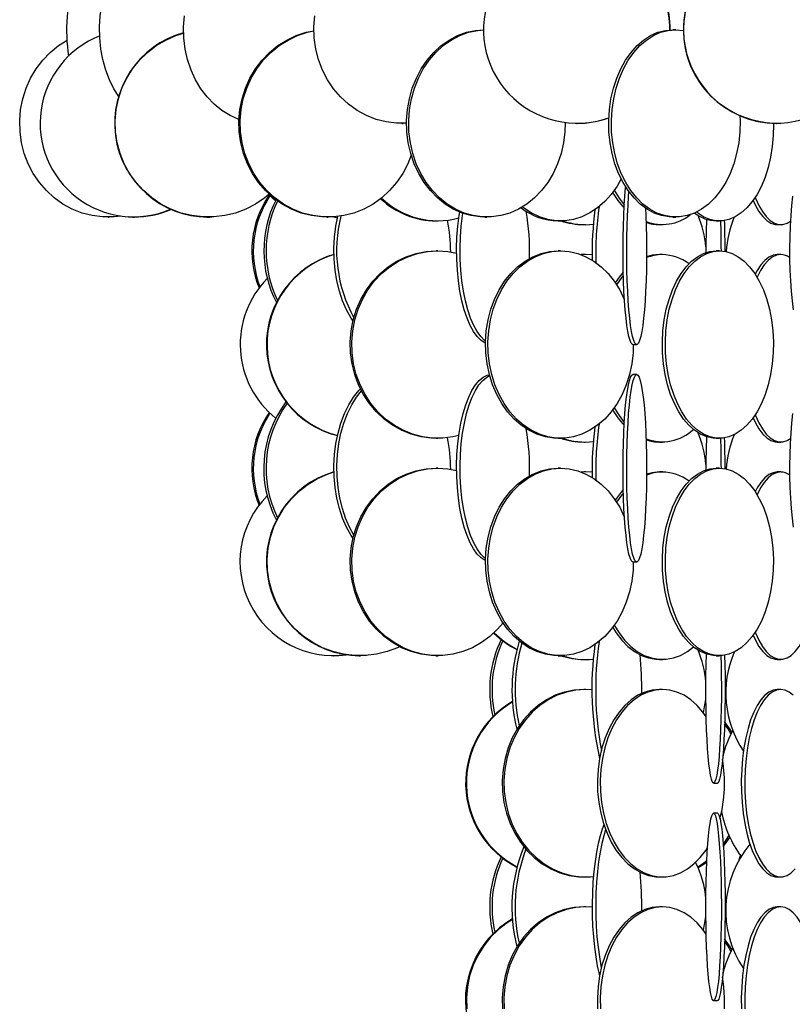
# Model space of a CAD drawing. Header units: millimetres. Extents: x 495 to 2657, y 518 to 2595.
# Tile 47 of 96: x 2270 to 2373, y 1641 to 1772. Entities that reach past the tile are written whole.
import ezdxf

# ---------------------------------------------------------------- set-up
doc = ezdxf.new("R2010")
doc.units = ezdxf.units.MM

msp = doc.modelspace()

# ---------------------------------------------------------------- linework, layer by layer
at = {"color": 7, "linetype": 'Continuous', "lineweight": 25}
for p, q in [((2357.48, 1770.55), (2357.11, 1770.55)), ((2320.94, 1758.05), (2321.11, 1758.05)), ((2321.58, 1758.06), (2321.11, 1758.05)), ((2344.27, 1758.05), (2344.33, 1758.05)), ((2370.93, 1758.05), (2370.98, 1758.05)), ((2304.1, 1747.74), (2303.24, 1748.49)), ((2281.72, 1745.55), (2281.89, 1745.55)), ((2285.04, 1745.55), (2284.46, 1745.57)), ((2285.04, 1745.55), (2285.14, 1745.55)), ((2285.14, 1745.55), (2285.2, 1745.55)), ((2285.2, 1745.55), (2285.31, 1745.55)), ((2285.88, 1745.57), (2285.31, 1745.55)), ((2294.98, 1745.55), (2294.58, 1745.56)), ((2294.92, 1745.55), (2295.07, 1745.55)), ((2295.07, 1745.55), (2295.13, 1745.55)), ((2295.13, 1745.55), (2295.28, 1745.55)), ((2295.62, 1745.56), (2295.28, 1745.55)), ((2310.96, 1745.55), (2311.13, 1745.55)), ((2312.35, 1745.41), (2311.76, 1745.57)), ((2312.36, 1745.42), (2311.82, 1745.57)), ((2332.02, 1745.55), (2332.3, 1745.55)), ((2357.11, 1745.55), (2357.48, 1745.55)), ((2325.53, 1745.05), (2325.73, 1745.05)), ((2341.8, 1745.05), (2342.12, 1745.05)), ((2345.2, 1744.55), (2345.45, 1744.55)), ((2355.32, 1744.55), (2355.7, 1744.55)), ((2362.89, 1745.05), (2363.3, 1745.05)), ((2371.02, 1744.55), (2371.48, 1744.55)), ((2325.73, 1741.05), (2325.53, 1741.05)), ((2342.12, 1741.05), (2341.8, 1741.05)), ((2345.2, 1740.55), (2344.85, 1740.54)), ((2345.45, 1740.55), (2344.88, 1740.53)), ((2345.45, 1740.55), (2345.2, 1740.55)), ((2346.33, 1740.51), (2345.45, 1740.55)), ((2355.7, 1740.55), (2355.32, 1740.55)), ((2363.3, 1741.05), (2362.89, 1741.05)), ((2371.48, 1740.55), (2371.02, 1740.55)), ((2351.77, 1728.55), (2352.27, 1728.55)), ((2352.27, 1724.55), (2351.77, 1724.55)), ((2325.53, 1716.05), (2325.73, 1716.05)), ((2341.8, 1716.05), (2342.12, 1716.05)), ((2345.2, 1715.55), (2345.45, 1715.55)), ((2355.32, 1715.55), (2355.7, 1715.55)), ((2362.89, 1716.05), (2363.3, 1716.05)), ((2371.02, 1715.55), (2371.48, 1715.55)), ((2325.73, 1712.05), (2325.53, 1712.05)), ((2342.12, 1712.05), (2341.8, 1712.05)), ((2345.2, 1711.55), (2344.85, 1711.54)), ((2345.45, 1711.55), (2344.88, 1711.53)), ((2345.45, 1711.55), (2345.2, 1711.55)), ((2346.33, 1711.51), (2345.45, 1711.55)), ((2355.7, 1711.55), (2355.32, 1711.55)), ((2363.3, 1712.05), (2362.89, 1712.05)), ((2371.48, 1711.55), (2371.02, 1711.55)), ((2351.77, 1699.55), (2352.27, 1699.55)), ((2311.77, 1687.05), (2311.84, 1687.05)), ((2315.23, 1687.05), (2315.29, 1687.05)), ((2315.29, 1687.05), (2315.36, 1687.05)), ((2315.36, 1687.05), (2315.43, 1687.05)), ((2325.48, 1687.05), (2325.16, 1687.06)), ((2325.48, 1687.05), (2325.53, 1687.05)), ((2325.53, 1687.05), (2325.73, 1687.05)), ((2325.73, 1687.05), (2325.79, 1687.05)), ((2326.11, 1687.06), (2325.79, 1687.05)), ((2341.8, 1687.05), (2342.12, 1687.05)), ((2345.2, 1686.55), (2345.45, 1686.55)), ((2355.32, 1686.55), (2355.7, 1686.55)), ((2362.89, 1687.05), (2363.3, 1687.05)), ((2371.02, 1686.55), (2371.48, 1686.55)), ((2345.45, 1682.55), (2345.2, 1682.55)), ((2355.7, 1682.55), (2355.32, 1682.55)), ((2371.48, 1682.55), (2371.02, 1682.55)), ((2361.51, 1680.48), (2361.39, 1680.57)), ((2361.51, 1680.65), (2361.41, 1680.71)), ((2362.53, 1670.05), (2363.03, 1670.05)), ((2363.03, 1666.05), (2362.53, 1666.05)), ((2345.2, 1657.55), (2345.45, 1657.55)), ((2355.32, 1657.55), (2355.7, 1657.55)), ((2371.02, 1657.55), (2371.48, 1657.55)), ((2345.45, 1653.55), (2345.2, 1653.55)), ((2355.7, 1653.55), (2355.32, 1653.55)), ((2371.48, 1653.55), (2371.02, 1653.55)), ((2361.51, 1651.48), (2361.39, 1651.57)), ((2361.51, 1651.65), (2361.41, 1651.71)), ((2362.53, 1641.05), (2363.03, 1641.05))]:
    msp.add_line(p, q, dxfattribs=at)
at = {"color": 7, "linetype": 'Continuous', "lineweight": 25, "flags": 128}
for points in [[(2283.18, 1761.64), (2282.54, 1762.67), (2281.95, 1763.88), (2281.46, 1765.17), (2281.08, 1766.55), (2280.82, 1767.97), (2280.67, 1769.44), (2280.64, 1770.92), (2280.73, 1772.39), (2280.94, 1773.84), (2281.26, 1775.25), (2281.69, 1776.58), (2282.23, 1777.84), (2282.87, 1778.99), (2283.59, 1780.02), (2284.3, 1780.82)], [(2299.23, 1758.58), (2299.19, 1758.59), (2298.04, 1759.11), (2296.94, 1759.79), (2295.92, 1760.61), (2294.98, 1761.58), (2294.15, 1762.67), (2293.43, 1763.88), (2292.84, 1765.17), (2292.37, 1766.55), (2292.05, 1767.97), (2291.87, 1769.44), (2291.83, 1770.92), (2291.94, 1772.39)], [(2321.58, 1758.07), (2320.24, 1758.07), (2318.86, 1758.25), (2317.51, 1758.59), (2316.21, 1759.11), (2314.98, 1759.79), (2313.82, 1760.61), (2312.77, 1761.58), (2311.83, 1762.67), (2311.03, 1763.88), (2310.35, 1765.17), (2309.83, 1766.55), (2309.47, 1767.97), (2309.26, 1769.44), (2309.22, 1770.92), (2309.34, 1772.39)], [(2310.96, 1745.55), (2310.27, 1745.57), (2308.88, 1745.75), (2307.53, 1746.09), (2306.23, 1746.61), (2304.99, 1747.29), (2303.83, 1748.11), (2302.78, 1749.08), (2301.84, 1750.17), (2301.03, 1751.38), (2300.36, 1752.67), (2299.83, 1754.05), (2299.47, 1755.47), (2299.26, 1756.94), (2299.22, 1758.42), (2299.34, 1759.89), (2299.63, 1761.34), (2300.08, 1762.75), (2300.68, 1764.08), (2301.42, 1765.34), (2302.3, 1766.49), (2303.29, 1767.52), (2304.4, 1768.42), (2305.6, 1769.17), (2306.87, 1769.77), (2308.2, 1770.2), (2309.22, 1770.41)], [(2322.19, 1753.83), (2321.74, 1752.67), (2321.07, 1751.38), (2320.25, 1750.17), (2319.32, 1749.08), (2318.26, 1748.11), (2317.11, 1747.29), (2315.87, 1746.61), (2314.56, 1746.09), (2313.21, 1745.75), (2311.83, 1745.57), (2310.44, 1745.57), (2309.06, 1745.75), (2307.7, 1746.09), (2306.4, 1746.61), (2305.16, 1747.29), (2304.01, 1748.11), (2302.95, 1749.08), (2302.01, 1750.17), (2301.2, 1751.38), (2300.53, 1752.67), (2300.01, 1754.05), (2299.64, 1755.47), (2299.43, 1756.94), (2299.39, 1758.42), (2299.52, 1759.89), (2299.8, 1761.34), (2300.25, 1762.75), (2300.85, 1764.08), (2301.59, 1765.34), (2302.47, 1766.49), (2303.47, 1767.52), (2304.57, 1768.42), (2305.77, 1769.17), (2307.04, 1769.77), (2308.37, 1770.2), (2309.22, 1770.38)], [(2332.02, 1745.55), (2331.4, 1745.57), (2330.17, 1745.75), (2328.97, 1746.09), (2327.81, 1746.61), (2326.71, 1747.29), (2325.68, 1748.11), (2324.75, 1749.08), (2323.91, 1750.17), (2323.19, 1751.38), (2322.59, 1752.67), (2322.13, 1754.05), (2321.8, 1755.47), (2321.62, 1756.94), (2321.58, 1758.42), (2321.69, 1759.89), (2321.95, 1761.34), (2322.34, 1762.75), (2322.88, 1764.08), (2323.54, 1765.34), (2324.32, 1766.49), (2325.2, 1767.52), (2326.19, 1768.42), (2327.25, 1769.17), (2328.38, 1769.77), (2329.57, 1770.2), (2330.79, 1770.46), (2331.87, 1770.55)], [(2342.74, 1758.14), (2342.7, 1756.94), (2342.52, 1755.47), (2342.19, 1754.05), (2341.72, 1752.67), (2341.13, 1751.38), (2340.41, 1750.17), (2339.57, 1749.08), (2338.63, 1748.11), (2337.61, 1747.29), (2336.51, 1746.61), (2335.35, 1746.09), (2334.14, 1745.75), (2332.91, 1745.57), (2331.68, 1745.57), (2330.45, 1745.75), (2329.25, 1746.09), (2328.09, 1746.61), (2326.98, 1747.29), (2325.96, 1748.11), (2325.02, 1749.08), (2324.19, 1750.17), (2323.46, 1751.38), (2322.87, 1752.67), (2322.4, 1754.05), (2322.08, 1755.47), (2321.89, 1756.94), (2321.86, 1758.42), (2321.97, 1759.89), (2322.22, 1761.34), (2322.62, 1762.75), (2323.15, 1764.08), (2323.81, 1765.34), (2324.59, 1766.49), (2325.48, 1767.52), (2326.46, 1768.42), (2327.53, 1769.17), (2328.66, 1769.77), (2329.84, 1770.2), (2331.06, 1770.46), (2331.87, 1770.54)], [(2357.11, 1745.55), (2356.6, 1745.57), (2355.59, 1745.75), (2354.61, 1746.09), (2353.65, 1746.61), (2352.75, 1747.29), (2351.91, 1748.11), (2351.14, 1749.08), (2350.45, 1750.17), (2349.86, 1751.38), (2349.37, 1752.67), (2348.99, 1754.05), (2348.72, 1755.47), (2348.57, 1756.94), (2348.54, 1758.42), (2348.63, 1759.89), (2348.84, 1761.34), (2349.16, 1762.75), (2349.6, 1764.08), (2350.14, 1765.34), (2350.78, 1766.49), (2351.51, 1767.52), (2352.32, 1768.42), (2353.19, 1769.17), (2354.12, 1769.77), (2355.1, 1770.2), (2356.1, 1770.46), (2357.11, 1770.55)], [(2366.02, 1759.06), (2366.05, 1758.42), (2366.02, 1756.94), (2365.87, 1755.47), (2365.6, 1754.05), (2365.22, 1752.67), (2364.73, 1751.38), (2364.14, 1750.17), (2363.45, 1749.08), (2362.68, 1748.11), (2361.84, 1747.29), (2360.93, 1746.61), (2359.98, 1746.09), (2358.99, 1745.75), (2357.98, 1745.57), (2356.97, 1745.57), (2355.96, 1745.75), (2354.97, 1746.09), (2354.02, 1746.61), (2353.11, 1747.29), (2352.27, 1748.11), (2351.5, 1749.08), (2350.81, 1750.17), (2350.22, 1751.38), (2349.73, 1752.67), (2349.35, 1754.05), (2349.08, 1755.47), (2348.93, 1756.94), (2348.9, 1758.42), (2348.99, 1759.89), (2349.2, 1761.34), (2349.53, 1762.75), (2349.96, 1764.08), (2350.51, 1765.34), (2351.15, 1766.49), (2351.88, 1767.52), (2352.68, 1768.42), (2353.56, 1769.17), (2354.49, 1769.77), (2355.46, 1770.2), (2356.46, 1770.46), (2357.48, 1770.55), (2357.48, 1770.55)], [(2357.48, 1770.55), (2358.49, 1770.46), (2358.5, 1770.46)], [(2283.38, 1745.67), (2282.41, 1745.57), (2281.02, 1745.57), (2279.64, 1745.75), (2278.29, 1746.09), (2276.98, 1746.61), (2275.74, 1747.29), (2274.59, 1748.11), (2273.54, 1749.08), (2272.6, 1750.17), (2271.79, 1751.38), (2271.11, 1752.67), (2270.59, 1754.05), (2270.22, 1755.47), (2270.02, 1756.94), (2269.98, 1758.42), (2270.1, 1759.89), (2270.39, 1761.34), (2270.83, 1762.75), (2271.43, 1764.08), (2272.17, 1765.34), (2273.05, 1766.49), (2274.05, 1767.52), (2275.16, 1768.42), (2276.29, 1769.13)], [(2303.26, 1748.61), (2302.66, 1748.11), (2301.44, 1747.29), (2300.13, 1746.61), (2298.75, 1746.09), (2297.32, 1745.75), (2295.86, 1745.57), (2294.39, 1745.57), (2292.93, 1745.75), (2291.5, 1746.09), (2290.12, 1746.61), (2288.81, 1747.29), (2287.59, 1748.11), (2286.48, 1749.08), (2285.49, 1750.17), (2284.63, 1751.38), (2283.92, 1752.67), (2283.37, 1754.05), (2282.98, 1755.47), (2282.76, 1756.94), (2282.72, 1758.42), (2282.85, 1759.89), (2283.15, 1761.34), (2283.62, 1762.75), (2284.26, 1764.08), (2285.04, 1765.34), (2285.97, 1766.49), (2287.02, 1767.52), (2288.19, 1768.42), (2289.46, 1769.17), (2290.81, 1769.77), (2291.83, 1770.1)], [(2370.5, 1758.06), (2370.51, 1757.92), (2370.48, 1756.44), (2370.36, 1754.97), (2370.13, 1753.55), (2369.81, 1752.17), (2369.4, 1750.88), (2368.9, 1749.67), (2368.32, 1748.58), (2367.68, 1747.61), (2366.97, 1746.79), (2366.21, 1746.11), (2365.41, 1745.59), (2364.58, 1745.25), (2363.73, 1745.07), (2362.87, 1745.07), (2362.03, 1745.25), (2361.2, 1745.59), (2360.4, 1746.11), (2360.25, 1746.22)], [(2350.2, 1750.64), (2349.65, 1749.67), (2348.87, 1748.58), (2348, 1747.61), (2347.05, 1746.79), (2346.03, 1746.11), (2344.95, 1745.59), (2343.83, 1745.25), (2342.69, 1745.07), (2341.54, 1745.07), (2340.4, 1745.25), (2339.29, 1745.59), (2338.21, 1746.11), (2337.19, 1746.79), (2337.03, 1746.91)], [(2351.77, 1728.55), (2351.69, 1728.57), (2351.54, 1728.75), (2351.38, 1729.09), (2351.24, 1729.61), (2351.1, 1730.29), (2350.97, 1731.11), (2350.85, 1732.08), (2350.74, 1733.17), (2350.65, 1734.38), (2350.57, 1735.67), (2350.51, 1737.05), (2350.47, 1738.47), (2350.45, 1739.94), (2350.45, 1741.42), (2350.46, 1742.89), (2350.49, 1744.34), (2350.54, 1745.75), (2350.61, 1747.08), (2350.69, 1748.34), (2350.79, 1749.49), (2350.8, 1749.58)], [(2349.28, 1749.12), (2349.92, 1748.08), (2350.61, 1747.17)], [(2353.45, 1746.75), (2353.5, 1745.75), (2353.55, 1744.34), (2353.58, 1742.89), (2353.59, 1741.42), (2353.59, 1739.94), (2353.56, 1738.47), (2353.52, 1737.05), (2353.46, 1735.67), (2353.39, 1734.38), (2353.3, 1733.17), (2353.19, 1732.08), (2353.07, 1731.11), (2352.94, 1730.29), (2352.8, 1729.61), (2352.65, 1729.09), (2352.5, 1728.75), (2352.35, 1728.57), (2352.19, 1728.57), (2352.03, 1728.75), (2351.88, 1729.09), (2351.73, 1729.61), (2351.59, 1730.29), (2351.46, 1731.11), (2351.34, 1732.08), (2351.24, 1733.17), (2351.15, 1734.38), (2351.07, 1735.67), (2351.01, 1737.05), (2350.97, 1738.47), (2350.95, 1739.94), (2350.94, 1741.42), (2350.96, 1742.89), (2350.99, 1744.34), (2351.04, 1745.75), (2351.11, 1747.08), (2351.19, 1748.34), (2351.24, 1748.94)], [(2368.09, 1748.2), (2368.13, 1748.08), (2368.57, 1747.11), (2369.04, 1746.29), (2369.54, 1745.61), (2370.08, 1745.09), (2370.63, 1744.75), (2371.2, 1744.57), (2371.77, 1744.57), (2372.33, 1744.75), (2372.77, 1745.01)], [(2373.06, 1748.34), (2372.92, 1747.08), (2372.82, 1745.75), (2372.74, 1744.34), (2372.69, 1742.89), (2372.67, 1741.42), (2372.67, 1739.94), (2372.71, 1738.47), (2372.78, 1737.05), (2372.87, 1735.67), (2372.99, 1734.38), (2373.13, 1733.17)], [(2367.8, 1747.78), (2368.1, 1747.11), (2368.58, 1746.29), (2369.08, 1745.61), (2369.62, 1745.09), (2370.17, 1744.75), (2370.74, 1744.57), (2371.02, 1744.55)], [(2283.47, 1745.66), (2282.58, 1745.57), (2281.89, 1745.55)], [(2314.44, 1731.69), (2314.18, 1732.08), (2313.58, 1733.17), (2313.05, 1734.38), (2312.62, 1735.67), (2312.28, 1737.05), (2312.04, 1738.47), (2311.91, 1739.94), (2311.88, 1741.42), (2311.96, 1742.89), (2312.15, 1744.34), (2312.41, 1745.62)], [(2332.11, 1728.72), (2332.06, 1728.75), (2331.53, 1729.09), (2331.01, 1729.61), (2330.52, 1730.29), (2330.07, 1731.11), (2329.65, 1732.08), (2329.28, 1733.17), (2328.96, 1734.38), (2328.7, 1735.67), (2328.49, 1737.05), (2328.35, 1738.47), (2328.27, 1739.94), (2328.25, 1741.42), (2328.3, 1742.89), (2328.41, 1744.34), (2328.59, 1745.75), (2328.66, 1746.21)], [(2332.11, 1729), (2331.99, 1729.09), (2331.48, 1729.61), (2330.99, 1730.29), (2330.53, 1731.11), (2330.12, 1732.08), (2329.75, 1733.17), (2329.43, 1734.38), (2329.16, 1735.67), (2328.96, 1737.05), (2328.81, 1738.47), (2328.73, 1739.94), (2328.72, 1741.42), (2328.76, 1742.89), (2328.88, 1744.34), (2329.05, 1745.75), (2329.1, 1746.05)], [(2325.53, 1716.05), (2324.85, 1716.07), (2323.51, 1716.25), (2322.19, 1716.59), (2320.91, 1717.11), (2319.7, 1717.79), (2318.58, 1718.61), (2317.55, 1719.58), (2316.63, 1720.67), (2315.84, 1721.88), (2315.18, 1723.17), (2314.67, 1724.55), (2314.31, 1725.97), (2314.11, 1727.44), (2314.07, 1728.92), (2314.19, 1730.39), (2314.47, 1731.84), (2314.91, 1733.25), (2315.49, 1734.58), (2316.22, 1735.84), (2317.07, 1736.99), (2318.05, 1738.02), (2319.13, 1738.92), (2320.3, 1739.67), (2321.54, 1740.27), (2322.84, 1740.7), (2324.18, 1740.96), (2325.53, 1741.05), (2325.53, 1741.05)], [(2328.54, 1716.43), (2327.76, 1716.25), (2326.41, 1716.07), (2325.05, 1716.07), (2323.7, 1716.25), (2322.38, 1716.59), (2321.11, 1717.11), (2319.9, 1717.79), (2318.78, 1718.61), (2317.75, 1719.58), (2316.83, 1720.67), (2316.04, 1721.88), (2315.38, 1723.17), (2314.87, 1724.55), (2314.51, 1725.97), (2314.31, 1727.44), (2314.27, 1728.92), (2314.39, 1730.39), (2314.67, 1731.84), (2315.11, 1733.25), (2315.69, 1734.58), (2316.42, 1735.84), (2317.27, 1736.99), (2318.25, 1738.02), (2319.33, 1738.92), (2320.5, 1739.67), (2321.74, 1740.27), (2323.04, 1740.7), (2324.38, 1740.96), (2325.73, 1741.05), (2325.73, 1741.05)], [(2325.73, 1741.05), (2327.09, 1740.96), (2328.25, 1740.74)], [(2341.8, 1716.05), (2341.23, 1716.07), (2340.09, 1716.25), (2338.97, 1716.59), (2337.89, 1717.11), (2336.87, 1717.79), (2335.92, 1718.61), (2335.05, 1719.58), (2334.27, 1720.67), (2333.6, 1721.88), (2333.05, 1723.17), (2332.62, 1724.55), (2332.31, 1725.97), (2332.14, 1727.44), (2332.11, 1728.92), (2332.21, 1730.39), (2332.45, 1731.84), (2332.82, 1733.25), (2333.31, 1734.58), (2333.92, 1735.84), (2334.65, 1736.99), (2335.47, 1738.02), (2336.39, 1738.92), (2337.38, 1739.67), (2338.43, 1740.27), (2339.53, 1740.7), (2340.66, 1740.96), (2341.8, 1741.05), (2341.8, 1741.05)], [(2351.81, 1728.55), (2351.78, 1727.44), (2351.61, 1725.97), (2351.3, 1724.55), (2350.87, 1723.17), (2350.32, 1721.88), (2349.65, 1720.67), (2348.87, 1719.58), (2348, 1718.61), (2347.05, 1717.79), (2346.03, 1717.11), (2344.95, 1716.59), (2343.83, 1716.25), (2342.69, 1716.07), (2341.54, 1716.07), (2340.4, 1716.25), (2339.29, 1716.59), (2338.21, 1717.11), (2337.19, 1717.79), (2336.23, 1718.61), (2335.36, 1719.58), (2334.59, 1720.67), (2333.92, 1721.88), (2333.36, 1723.17), (2332.93, 1724.55), (2332.63, 1725.97), (2332.46, 1727.44), (2332.43, 1728.92), (2332.53, 1730.39), (2332.77, 1731.84), (2333.13, 1733.25), (2333.63, 1734.58), (2334.24, 1735.84), (2334.96, 1736.99), (2335.79, 1738.02), (2336.7, 1738.92), (2337.69, 1739.67), (2338.74, 1740.27), (2339.84, 1740.7), (2340.97, 1740.96), (2342.12, 1741.05), (2342.12, 1741.05)], [(2342.12, 1741.05), (2343.27, 1740.96), (2344.4, 1740.7), (2345.49, 1740.27), (2346.55, 1739.67), (2347.54, 1738.92), (2348.45, 1738.02), (2349.27, 1736.99), (2350, 1735.84), (2350.61, 1734.58), (2350.64, 1734.51)], [(2355.32, 1740.55), (2354.34, 1740.46), (2353.59, 1740.27)], [(2362.89, 1716.05), (2362.47, 1716.07), (2361.62, 1716.25), (2360.79, 1716.59), (2359.99, 1717.11), (2359.23, 1717.79), (2358.52, 1718.61), (2357.87, 1719.58), (2357.3, 1720.67), (2356.8, 1721.88), (2356.39, 1723.17), (2356.06, 1724.55), (2355.84, 1725.97), (2355.71, 1727.44), (2355.69, 1728.92), (2355.76, 1730.39), (2355.94, 1731.84), (2356.21, 1733.25), (2356.58, 1734.58), (2357.04, 1735.84), (2357.57, 1736.99), (2358.19, 1738.02), (2358.87, 1738.92), (2359.6, 1739.67), (2360.38, 1740.27), (2361.2, 1740.7), (2362.04, 1740.96), (2362.89, 1741.05), (2362.89, 1741.05)], [(2363.3, 1741.05), (2364.15, 1740.96), (2364.99, 1740.7), (2365.81, 1740.27), (2366.59, 1739.67), (2367.33, 1738.92), (2368.01, 1738.02), (2368.62, 1736.99), (2369.16, 1735.84), (2369.61, 1734.58), (2369.98, 1733.25), (2370.25, 1731.84), (2370.43, 1730.39), (2370.51, 1728.92), (2370.48, 1727.44), (2370.36, 1725.97), (2370.13, 1724.55), (2369.81, 1723.17), (2369.4, 1721.88), (2368.9, 1720.67), (2368.32, 1719.58), (2367.68, 1718.61), (2366.97, 1717.79), (2366.21, 1717.11), (2365.41, 1716.59), (2364.58, 1716.25), (2363.73, 1716.07), (2362.87, 1716.07), (2362.03, 1716.25), (2361.2, 1716.59), (2360.4, 1717.11), (2359.64, 1717.79), (2358.93, 1718.61), (2358.28, 1719.58), (2357.7, 1720.67), (2357.21, 1721.88), (2356.79, 1723.17), (2356.47, 1724.55), (2356.25, 1725.97), (2356.12, 1727.44), (2356.1, 1728.92), (2356.17, 1730.39), (2356.35, 1731.84), (2356.62, 1733.25), (2356.99, 1734.58), (2357.44, 1735.84), (2357.98, 1736.99), (2358.6, 1738.02), (2359.27, 1738.92), (2360.01, 1739.67), (2360.79, 1740.27), (2361.61, 1740.7), (2362.45, 1740.96), (2363.3, 1741.05)], [(2371.02, 1740.55), (2370.45, 1740.46), (2369.89, 1740.2), (2369.35, 1739.77), (2368.83, 1739.17), (2368.34, 1738.42), (2368.07, 1737.92)], [(2371.48, 1740.55), (2370.91, 1740.46), (2370.35, 1740.2), (2369.81, 1739.77), (2369.29, 1739.17), (2368.8, 1738.42), (2368.34, 1737.52), (2368.33, 1737.5)], [(2350.48, 1738.2), (2349.91, 1737.52), (2349.4, 1736.8)], [(2350.49, 1737.78), (2350.28, 1737.52), (2349.59, 1736.51)], [(2332.11, 1699.72), (2332.06, 1699.75), (2331.53, 1700.09), (2331.01, 1700.61), (2330.52, 1701.29), (2330.07, 1702.11), (2329.65, 1703.08), (2329.28, 1704.17), (2328.96, 1705.38), (2328.7, 1706.67), (2328.49, 1708.05), (2328.35, 1709.47), (2328.27, 1710.94), (2328.25, 1712.42), (2328.3, 1713.89), (2328.41, 1715.34), (2328.59, 1716.75), (2328.82, 1718.08), (2329.12, 1719.34), (2329.46, 1720.49), (2329.86, 1721.52), (2330.29, 1722.42), (2330.76, 1723.17), (2331.27, 1723.77), (2331.79, 1724.2), (2332.33, 1724.46), (2332.62, 1724.53)], [(2332.11, 1700), (2331.99, 1700.09), (2331.48, 1700.61), (2330.99, 1701.29), (2330.53, 1702.11), (2330.12, 1703.08), (2329.75, 1704.17), (2329.43, 1705.38), (2329.16, 1706.67), (2328.96, 1708.05), (2328.81, 1709.47), (2328.73, 1710.94), (2328.72, 1712.42), (2328.76, 1713.89), (2328.88, 1715.34), (2329.05, 1716.75), (2329.29, 1718.08), (2329.58, 1719.34), (2329.93, 1720.49), (2330.32, 1721.52), (2330.76, 1722.42), (2331.23, 1723.17), (2331.73, 1723.77), (2332.26, 1724.2), (2332.65, 1724.41)], [(2351.77, 1699.55), (2351.69, 1699.57), (2351.54, 1699.75), (2351.38, 1700.09), (2351.24, 1700.61), (2351.1, 1701.29), (2350.97, 1702.11), (2350.85, 1703.08), (2350.74, 1704.17), (2350.65, 1705.38), (2350.57, 1706.67), (2350.51, 1708.05), (2350.47, 1709.47), (2350.45, 1710.94), (2350.45, 1712.42), (2350.46, 1713.89), (2350.49, 1715.34), (2350.54, 1716.75), (2350.61, 1718.08), (2350.69, 1719.34), (2350.79, 1720.49), (2350.9, 1721.52), (2351.03, 1722.42), (2351.16, 1723.17), (2351.31, 1723.77), (2351.46, 1724.2), (2351.61, 1724.46), (2351.77, 1724.55), (2351.77, 1724.55)], [(2352.27, 1724.55), (2352.42, 1724.46), (2352.58, 1724.2), (2352.73, 1723.77), (2352.87, 1723.17), (2353.01, 1722.42), (2353.13, 1721.52), (2353.25, 1720.49), (2353.34, 1719.34), (2353.43, 1718.08), (2353.5, 1716.75), (2353.55, 1715.34), (2353.58, 1713.89), (2353.59, 1712.42), (2353.59, 1710.94), (2353.56, 1709.47), (2353.52, 1708.05), (2353.46, 1706.67), (2353.39, 1705.38), (2353.3, 1704.17), (2353.19, 1703.08), (2353.07, 1702.11), (2352.94, 1701.29), (2352.8, 1700.61), (2352.65, 1700.09), (2352.5, 1699.75), (2352.35, 1699.57), (2352.19, 1699.57), (2352.03, 1699.75), (2351.88, 1700.09), (2351.73, 1700.61), (2351.59, 1701.29), (2351.46, 1702.11), (2351.34, 1703.08), (2351.24, 1704.17), (2351.15, 1705.38), (2351.07, 1706.67), (2351.01, 1708.05), (2350.97, 1709.47), (2350.95, 1710.94), (2350.94, 1712.42), (2350.96, 1713.89), (2350.99, 1715.34), (2351.04, 1716.75), (2351.11, 1718.08), (2351.19, 1719.34), (2351.29, 1720.49), (2351.4, 1721.52), (2351.53, 1722.42), (2351.66, 1723.17), (2351.81, 1723.77), (2351.96, 1724.2), (2352.11, 1724.46), (2352.27, 1724.55)], [(2314.44, 1702.69), (2314.18, 1703.08), (2313.58, 1704.17), (2313.05, 1705.38), (2312.62, 1706.67), (2312.28, 1708.05), (2312.04, 1709.47), (2311.91, 1710.94), (2311.88, 1712.42), (2311.96, 1713.89), (2312.15, 1715.34), (2312.44, 1716.75), (2312.82, 1718.08), (2313.3, 1719.34), (2313.87, 1720.49), (2314.51, 1721.52), (2315.23, 1722.42), (2315.43, 1722.63)], [(2314.55, 1703.13), (2313.97, 1704.17), (2313.45, 1705.38), (2313.01, 1706.67), (2312.68, 1708.05), (2312.44, 1709.47), (2312.31, 1710.94), (2312.28, 1712.42), (2312.36, 1713.89), (2312.54, 1715.34), (2312.83, 1716.75), (2313.22, 1718.08), (2313.7, 1719.34), (2314.27, 1720.49), (2314.91, 1721.52), (2315.57, 1722.36)], [(2349.28, 1720.12), (2349.92, 1719.08), (2350.61, 1718.17)], [(2368.09, 1719.2), (2368.13, 1719.08), (2368.57, 1718.11), (2369.04, 1717.29), (2369.54, 1716.61), (2370.08, 1716.09), (2370.63, 1715.75), (2371.2, 1715.57), (2371.77, 1715.57), (2372.33, 1715.75), (2372.77, 1716.01)], [(2373.06, 1719.34), (2372.92, 1718.08), (2372.82, 1716.75), (2372.74, 1715.34), (2372.69, 1713.89), (2372.67, 1712.42), (2372.67, 1710.94), (2372.71, 1709.47), (2372.78, 1708.05), (2372.87, 1706.67), (2372.99, 1705.38), (2373.13, 1704.17)], [(2367.8, 1718.78), (2368.1, 1718.11), (2368.58, 1717.29), (2369.08, 1716.61), (2369.62, 1716.09), (2370.17, 1715.75), (2370.74, 1715.57), (2371.02, 1715.55)], [(2320.64, 1688.24), (2320.35, 1688.11), (2318.98, 1687.59), (2317.55, 1687.25), (2316.09, 1687.07), (2314.63, 1687.07), (2313.17, 1687.25), (2311.74, 1687.59), (2310.37, 1688.11), (2309.06, 1688.79), (2307.85, 1689.61), (2306.73, 1690.58), (2305.74, 1691.67), (2304.89, 1692.88), (2304.18, 1694.17), (2303.63, 1695.55), (2303.24, 1696.97), (2303.03, 1698.44), (2302.98, 1699.92), (2303.11, 1701.39), (2303.41, 1702.84), (2303.88, 1704.25), (2304.52, 1705.58), (2305.3, 1706.84), (2306.22, 1707.99), (2307.28, 1709.02), (2308.44, 1709.92), (2309.71, 1710.67), (2311.05, 1711.27), (2311.89, 1711.55)], [(2325.53, 1687.05), (2324.85, 1687.07), (2323.51, 1687.25), (2322.19, 1687.59), (2320.91, 1688.11), (2319.7, 1688.79), (2318.58, 1689.61), (2317.55, 1690.58), (2316.63, 1691.67), (2315.84, 1692.88), (2315.18, 1694.17), (2314.67, 1695.55), (2314.31, 1696.97), (2314.11, 1698.44), (2314.07, 1699.92), (2314.19, 1701.39), (2314.47, 1702.84), (2314.91, 1704.25), (2315.49, 1705.58), (2316.22, 1706.84), (2317.07, 1707.99), (2318.05, 1709.02), (2319.13, 1709.92), (2320.3, 1710.67), (2321.54, 1711.27), (2322.84, 1711.7), (2324.18, 1711.96), (2325.53, 1712.05)], [(2334.44, 1691.42), (2333.72, 1690.58), (2332.69, 1689.61), (2331.56, 1688.79), (2330.35, 1688.11), (2329.08, 1687.59), (2327.76, 1687.25), (2326.41, 1687.07), (2325.05, 1687.07), (2323.7, 1687.25), (2322.38, 1687.59), (2321.11, 1688.11), (2319.9, 1688.79), (2318.78, 1689.61), (2317.75, 1690.58), (2316.83, 1691.67), (2316.04, 1692.88), (2315.38, 1694.17), (2314.87, 1695.55), (2314.51, 1696.97), (2314.31, 1698.44), (2314.27, 1699.92), (2314.39, 1701.39), (2314.67, 1702.84), (2315.11, 1704.25), (2315.69, 1705.58), (2316.42, 1706.84), (2317.27, 1707.99), (2318.25, 1709.02), (2319.33, 1709.92), (2320.5, 1710.67), (2321.74, 1711.27), (2323.04, 1711.7), (2324.38, 1711.96), (2325.73, 1712.05), (2325.73, 1712.05)], [(2325.73, 1712.05), (2327.09, 1711.96), (2328.25, 1711.74)], [(2341.8, 1687.05), (2341.23, 1687.07), (2340.09, 1687.25), (2338.97, 1687.59), (2337.89, 1688.11), (2336.87, 1688.79), (2335.92, 1689.61), (2335.05, 1690.58), (2334.27, 1691.67), (2333.6, 1692.88), (2333.05, 1694.17), (2332.62, 1695.55), (2332.31, 1696.97), (2332.14, 1698.44), (2332.11, 1699.92), (2332.21, 1701.39), (2332.45, 1702.84), (2332.82, 1704.25), (2333.31, 1705.58), (2333.92, 1706.84), (2334.65, 1707.99), (2335.47, 1709.02), (2336.39, 1709.92), (2337.38, 1710.67), (2338.43, 1711.27), (2339.53, 1711.7), (2340.66, 1711.96), (2341.8, 1712.05)], [(2351.81, 1699.55), (2351.78, 1698.44), (2351.61, 1696.97), (2351.3, 1695.55), (2350.87, 1694.17), (2350.32, 1692.88), (2349.65, 1691.67), (2348.87, 1690.58), (2348, 1689.61), (2347.05, 1688.79), (2346.03, 1688.11), (2344.95, 1687.59), (2343.83, 1687.25), (2342.69, 1687.07), (2341.54, 1687.07), (2340.4, 1687.25), (2339.29, 1687.59), (2338.21, 1688.11), (2337.19, 1688.79), (2336.23, 1689.61), (2335.36, 1690.58), (2334.59, 1691.67), (2333.92, 1692.88), (2333.36, 1694.17), (2332.93, 1695.55), (2332.63, 1696.97), (2332.46, 1698.44), (2332.43, 1699.92), (2332.53, 1701.39), (2332.77, 1702.84), (2333.13, 1704.25), (2333.63, 1705.58), (2334.24, 1706.84), (2334.96, 1707.99), (2335.79, 1709.02), (2336.7, 1709.92), (2337.69, 1710.67), (2338.74, 1711.27), (2339.84, 1711.7), (2340.97, 1711.96), (2342.12, 1712.05), (2342.12, 1712.05)], [(2342.12, 1712.05), (2343.27, 1711.96), (2344.4, 1711.7), (2345.49, 1711.27), (2346.55, 1710.67), (2347.54, 1709.92), (2348.45, 1709.02), (2349.27, 1707.99), (2350, 1706.84), (2350.61, 1705.58), (2350.64, 1705.51)], [(2355.32, 1711.55), (2354.34, 1711.46), (2353.59, 1711.27)], [(2362.89, 1687.05), (2362.47, 1687.07), (2361.62, 1687.25), (2360.79, 1687.59), (2359.99, 1688.11), (2359.23, 1688.79), (2358.52, 1689.61), (2357.87, 1690.58), (2357.3, 1691.67), (2356.8, 1692.88), (2356.39, 1694.17), (2356.06, 1695.55), (2355.84, 1696.97), (2355.71, 1698.44), (2355.69, 1699.92), (2355.76, 1701.39), (2355.94, 1702.84), (2356.21, 1704.25), (2356.58, 1705.58), (2357.04, 1706.84), (2357.57, 1707.99), (2358.19, 1709.02), (2358.87, 1709.92), (2359.6, 1710.67), (2360.38, 1711.27), (2361.2, 1711.7), (2362.04, 1711.96), (2362.89, 1712.05)], [(2363.3, 1712.05), (2364.15, 1711.96), (2364.99, 1711.7), (2365.81, 1711.27), (2366.59, 1710.67), (2367.33, 1709.92), (2368.01, 1709.02), (2368.62, 1707.99), (2369.16, 1706.84), (2369.61, 1705.58), (2369.98, 1704.25), (2370.25, 1702.84), (2370.43, 1701.39), (2370.51, 1699.92), (2370.48, 1698.44), (2370.36, 1696.97), (2370.13, 1695.55), (2369.81, 1694.17), (2369.4, 1692.88), (2368.9, 1691.67), (2368.32, 1690.58), (2367.68, 1689.61), (2366.97, 1688.79), (2366.21, 1688.11), (2365.41, 1687.59), (2364.58, 1687.25), (2363.73, 1687.07), (2362.87, 1687.07), (2362.03, 1687.25), (2361.2, 1687.59), (2360.4, 1688.11), (2359.64, 1688.79), (2358.93, 1689.61), (2358.28, 1690.58), (2357.7, 1691.67), (2357.21, 1692.88), (2356.79, 1694.17), (2356.47, 1695.55), (2356.25, 1696.97), (2356.12, 1698.44), (2356.1, 1699.92), (2356.17, 1701.39), (2356.35, 1702.84), (2356.62, 1704.25), (2356.99, 1705.58), (2357.44, 1706.84), (2357.98, 1707.99), (2358.6, 1709.02), (2359.27, 1709.92), (2360.01, 1710.67), (2360.79, 1711.27), (2361.61, 1711.7), (2362.45, 1711.96), (2363.3, 1712.05)], [(2371.02, 1711.55), (2370.45, 1711.46), (2369.89, 1711.2), (2369.35, 1710.77), (2368.83, 1710.17), (2368.34, 1709.42), (2368.07, 1708.92)], [(2371.48, 1711.55), (2370.91, 1711.46), (2370.35, 1711.2), (2369.81, 1710.77), (2369.29, 1710.17), (2368.8, 1709.42), (2368.34, 1708.52), (2368.33, 1708.5)], [(2350.48, 1709.2), (2349.91, 1708.52), (2349.4, 1707.8)], [(2350.49, 1708.78), (2350.28, 1708.52), (2349.59, 1707.51)], [(2368.09, 1690.2), (2368.13, 1690.08), (2368.57, 1689.11), (2369.04, 1688.29), (2369.54, 1687.61), (2370.08, 1687.09), (2370.63, 1686.75), (2371.2, 1686.57), (2371.77, 1686.57), (2372.33, 1686.75), (2372.89, 1687.09), (2373.42, 1687.61), (2373.93, 1688.29), (2374.4, 1689.11), (2374.83, 1690.08), (2375.21, 1691.17), (2375.55, 1692.38), (2375.82, 1693.67), (2376.04, 1695.05), (2376.19, 1696.47), (2376.27, 1697.94), (2376.29, 1699.42), (2376.24, 1700.89), (2376.23, 1701.06)], [(2349.07, 1690.83), (2349.55, 1690.08), (2350.29, 1689.11), (2351.1, 1688.29), (2351.98, 1687.61), (2352.9, 1687.09), (2353.86, 1686.75), (2354.83, 1686.57), (2355.32, 1686.55)], [(2349.28, 1691.12), (2349.92, 1690.08), (2350.66, 1689.11), (2351.48, 1688.29), (2352.35, 1687.61), (2353.27, 1687.09), (2354.23, 1686.75), (2355.2, 1686.57), (2356.19, 1686.57), (2357.16, 1686.75), (2358.12, 1687.09), (2359.04, 1687.61), (2359.84, 1688.22)], [(2367.8, 1689.78), (2368.1, 1689.11), (2368.58, 1688.29), (2369.08, 1687.61), (2369.62, 1687.09), (2370.17, 1686.75), (2370.74, 1686.57), (2371.02, 1686.55)], [(2313.6, 1687.18), (2312.57, 1687.07), (2311.84, 1687.05)], [(2315.23, 1687.05), (2314.55, 1687.07), (2314.41, 1687.08)], [(2316.24, 1687.08), (2316.1, 1687.07), (2315.43, 1687.05)], [(2363.49, 1687.05), (2363.53, 1685.84), (2363.55, 1684.39), (2363.56, 1682.92), (2363.56, 1681.44), (2363.54, 1679.97), (2363.51, 1678.55), (2363.46, 1677.17), (2363.4, 1675.88), (2363.33, 1674.67), (2363.25, 1673.58), (2363.16, 1672.61), (2363.06, 1671.79), (2362.95, 1671.11), (2362.83, 1670.59), (2362.71, 1670.25), (2362.59, 1670.07), (2362.47, 1670.07), (2362.35, 1670.25), (2362.23, 1670.59), (2362.11, 1671.11), (2362.01, 1671.79), (2361.9, 1672.61), (2361.81, 1673.58), (2361.73, 1674.67), (2361.66, 1675.88), (2361.6, 1677.17), (2361.55, 1678.55), (2361.52, 1679.97), (2361.5, 1681.44), (2361.5, 1682.92), (2361.51, 1684.39), (2361.54, 1685.84), (2361.57, 1687.25), (2361.57, 1687.26)], [(2363.99, 1687.11), (2364.02, 1685.84), (2364.05, 1684.39), (2364.06, 1682.92), (2364.06, 1681.44), (2364.04, 1679.97), (2364.01, 1678.55), (2363.96, 1677.17), (2363.9, 1675.88), (2363.83, 1674.67), (2363.75, 1673.58), (2363.66, 1672.61), (2363.55, 1671.79), (2363.45, 1671.11), (2363.33, 1670.59), (2363.21, 1670.25), (2363.09, 1670.07), (2363.03, 1670.05)], [(2345.2, 1682.55), (2343.92, 1682.46), (2342.65, 1682.2), (2341.41, 1681.77), (2340.23, 1681.17), (2339.12, 1680.42), (2338.1, 1679.52), (2337.17, 1678.49), (2336.36, 1677.34), (2335.67, 1676.08), (2335.12, 1674.75), (2334.71, 1673.34), (2334.44, 1671.89), (2334.33, 1670.42), (2334.36, 1668.94), (2334.55, 1667.47), (2334.89, 1666.05), (2335.38, 1664.67), (2336, 1663.38), (2336.75, 1662.17), (2337.62, 1661.08), (2338.6, 1660.11), (2339.67, 1659.29), (2340.82, 1658.61), (2342.02, 1658.09), (2343.28, 1657.75), (2344.56, 1657.57), (2345.2, 1657.55)], [(2346.33, 1682.51), (2345.45, 1682.55), (2344.16, 1682.46), (2342.89, 1682.2), (2341.66, 1681.77), (2340.48, 1681.17), (2339.37, 1680.42), (2338.35, 1679.52), (2337.42, 1678.49), (2336.61, 1677.34), (2335.92, 1676.08), (2335.37, 1674.75), (2334.95, 1673.34), (2334.69, 1671.89), (2334.57, 1670.42), (2334.61, 1668.94), (2334.8, 1667.47), (2335.14, 1666.05), (2335.63, 1664.67), (2336.25, 1663.38), (2337, 1662.17), (2337.87, 1661.08), (2338.85, 1660.11), (2339.92, 1659.29), (2341.06, 1658.61), (2342.27, 1658.09), (2343.52, 1657.75), (2344.8, 1657.57), (2346.09, 1657.57), (2346.49, 1657.61)], [(2355.32, 1682.55), (2354.34, 1682.46), (2353.37, 1682.2), (2352.43, 1681.77), (2351.54, 1681.17), (2350.69, 1680.42), (2349.91, 1679.52), (2349.2, 1678.49), (2348.58, 1677.34), (2348.06, 1676.08), (2347.64, 1674.75), (2347.32, 1673.34), (2347.12, 1671.89), (2347.03, 1670.42), (2347.06, 1668.94), (2347.21, 1667.47), (2347.47, 1666.05), (2347.84, 1664.67), (2348.31, 1663.38), (2348.88, 1662.17), (2349.55, 1661.08), (2350.29, 1660.11), (2351.1, 1659.29), (2351.98, 1658.61), (2352.9, 1658.09), (2353.86, 1657.75), (2354.83, 1657.57), (2355.32, 1657.55)], [(2355.7, 1682.55), (2354.72, 1682.46), (2353.75, 1682.2), (2352.81, 1681.77), (2351.91, 1681.17), (2351.06, 1680.42), (2350.28, 1679.52), (2349.58, 1678.49), (2348.96, 1677.34), (2348.43, 1676.08), (2348.01, 1674.75), (2347.7, 1673.34), (2347.49, 1671.89), (2347.41, 1670.42), (2347.44, 1668.94), (2347.58, 1667.47), (2347.84, 1666.05), (2348.21, 1664.67), (2348.68, 1663.38), (2349.26, 1662.17), (2349.92, 1661.08), (2350.66, 1660.11), (2351.48, 1659.29), (2352.35, 1658.61), (2353.27, 1658.09), (2354.23, 1657.75), (2355.2, 1657.57), (2356.19, 1657.57), (2357.16, 1657.75), (2358.12, 1658.09), (2359.04, 1658.61), (2359.91, 1659.29), (2360.73, 1660.11), (2361.47, 1661.08), (2361.73, 1661.48)], [(2361.54, 1678.91), (2361.11, 1679.52), (2360.33, 1680.42), (2359.48, 1681.17), (2358.58, 1681.77), (2357.64, 1682.2), (2356.68, 1682.46), (2355.7, 1682.55)], [(2371.02, 1682.55), (2370.45, 1682.46), (2369.89, 1682.2), (2369.35, 1681.77), (2368.83, 1681.17), (2368.34, 1680.42), (2367.88, 1679.52), (2367.47, 1678.49), (2367.12, 1677.34), (2366.81, 1676.08), (2366.57, 1674.75), (2366.38, 1673.34), (2366.27, 1671.89), (2366.22, 1670.42), (2366.23, 1668.94), (2366.32, 1667.47), (2366.47, 1666.05), (2366.68, 1664.67), (2366.96, 1663.38), (2367.29, 1662.17), (2367.67, 1661.08), (2368.1, 1660.11), (2368.58, 1659.29), (2369.08, 1658.61), (2369.62, 1658.09), (2370.17, 1657.75), (2370.74, 1657.57), (2371.02, 1657.55)], [(2371.48, 1682.55), (2370.91, 1682.46), (2370.35, 1682.2), (2369.81, 1681.77), (2369.29, 1681.17), (2368.8, 1680.42), (2368.34, 1679.52), (2367.94, 1678.49), (2367.58, 1677.34), (2367.27, 1676.08), (2367.03, 1674.75), (2366.85, 1673.34), (2366.73, 1671.89), (2366.68, 1670.42), (2366.69, 1668.94), (2366.78, 1667.47), (2366.93, 1666.05), (2367.14, 1664.67), (2367.42, 1663.38), (2367.75, 1662.17), (2368.13, 1661.08), (2368.57, 1660.11), (2369.04, 1659.29), (2369.54, 1658.61), (2370.08, 1658.09), (2370.63, 1657.75), (2371.2, 1657.57), (2371.77, 1657.57), (2372.33, 1657.75), (2372.89, 1658.09), (2373.42, 1658.61)], [(2373.16, 1681.77), (2372.61, 1682.2), (2372.05, 1682.46), (2371.48, 1682.55)], [(2364.84, 1676.62), (2364.41, 1677.34), (2363.99, 1677.96)], [(2364.95, 1676.84), (2364.64, 1677.34), (2364, 1678.26)], [(2362.53, 1666.05), (2362.65, 1665.96), (2362.77, 1665.7), (2362.89, 1665.27), (2363, 1664.67), (2363.11, 1663.92), (2363.2, 1663.02), (2363.29, 1661.99), (2363.37, 1660.84), (2363.43, 1659.58), (2363.49, 1658.25), (2363.53, 1656.84), (2363.55, 1655.39), (2363.56, 1653.92), (2363.56, 1652.44), (2363.54, 1650.97), (2363.51, 1649.55), (2363.46, 1648.17), (2363.4, 1646.88), (2363.33, 1645.67), (2363.25, 1644.58), (2363.16, 1643.61), (2363.06, 1642.79), (2362.95, 1642.11), (2362.83, 1641.59), (2362.71, 1641.25), (2362.59, 1641.07), (2362.47, 1641.07), (2362.35, 1641.25), (2362.23, 1641.59), (2362.11, 1642.11), (2362.01, 1642.79), (2361.9, 1643.61), (2361.81, 1644.58), (2361.73, 1645.67), (2361.66, 1646.88), (2361.6, 1648.17), (2361.55, 1649.55), (2361.52, 1650.97), (2361.5, 1652.44), (2361.5, 1653.92), (2361.51, 1655.39), (2361.54, 1656.84), (2361.57, 1658.25), (2361.63, 1659.58), (2361.69, 1660.84), (2361.77, 1661.99), (2361.86, 1663.02), (2361.95, 1663.92), (2362.06, 1664.67), (2362.17, 1665.27), (2362.29, 1665.7), (2362.41, 1665.96), (2362.53, 1666.05)], [(2363.03, 1666.05), (2363.15, 1665.96), (2363.27, 1665.7), (2363.39, 1665.27), (2363.5, 1664.67), (2363.61, 1663.92), (2363.7, 1663.02), (2363.79, 1661.99), (2363.87, 1660.84), (2363.93, 1659.58), (2363.99, 1658.25), (2364.02, 1656.84), (2364.05, 1655.39), (2364.06, 1653.92), (2364.06, 1652.44), (2364.04, 1650.97), (2364.01, 1649.55), (2363.96, 1648.17), (2363.9, 1646.88), (2363.83, 1645.67), (2363.75, 1644.58), (2363.66, 1643.61), (2363.55, 1642.79), (2363.45, 1642.11), (2363.33, 1641.59), (2363.21, 1641.25), (2363.09, 1641.07), (2363.03, 1641.05)], [(2347.9, 1664.47), (2347.68, 1663.92), (2347.39, 1663.02), (2347.13, 1661.99), (2346.9, 1660.84), (2346.71, 1659.58), (2346.55, 1658.25), (2346.44, 1656.84), (2346.36, 1655.39), (2346.33, 1653.92), (2346.34, 1652.44), (2346.39, 1650.97), (2346.49, 1649.55), (2346.62, 1648.17), (2346.8, 1646.88), (2347.01, 1645.67), (2347.26, 1644.58), (2347.32, 1644.34)], [(2348.13, 1663.82), (2347.88, 1663.02), (2347.62, 1661.99), (2347.39, 1660.84), (2347.19, 1659.58), (2347.04, 1658.25), (2346.92, 1656.84), (2346.84, 1655.39), (2346.81, 1653.92), (2346.82, 1652.44), (2346.88, 1650.97), (2346.97, 1649.55), (2347.11, 1648.17), (2347.29, 1646.88), (2347.5, 1645.67), (2347.55, 1645.41)], [(2363.8, 1661.88), (2364.02, 1662.17), (2364.58, 1663.03)], [(2363.82, 1661.61), (2364.25, 1662.17), (2364.68, 1662.82)], [(2366.12, 1660.4), (2366.09, 1660.34), (2365.91, 1659.83)], [(2360.41, 1658.89), (2361.04, 1659.29), (2361.63, 1659.71)], [(2360.45, 1658.79), (2361.27, 1659.29), (2361.62, 1659.53)], [(2345.2, 1653.55), (2343.92, 1653.46), (2342.65, 1653.2), (2341.41, 1652.77), (2340.23, 1652.17), (2339.12, 1651.42), (2338.1, 1650.52), (2337.17, 1649.49), (2336.36, 1648.34), (2335.67, 1647.08), (2335.12, 1645.75), (2334.71, 1644.34), (2334.44, 1642.89), (2334.33, 1641.42), (2334.36, 1639.94)], [(2346.33, 1653.51), (2345.45, 1653.55), (2344.16, 1653.46), (2342.89, 1653.2), (2341.66, 1652.77), (2340.48, 1652.17), (2339.37, 1651.42), (2338.35, 1650.52), (2337.42, 1649.49), (2336.61, 1648.34), (2335.92, 1647.08), (2335.37, 1645.75), (2334.95, 1644.34), (2334.69, 1642.89), (2334.57, 1641.42), (2334.61, 1639.94)], [(2355.32, 1653.55), (2354.34, 1653.46), (2353.37, 1653.2), (2352.43, 1652.77), (2351.54, 1652.17), (2350.69, 1651.42), (2349.91, 1650.52), (2349.2, 1649.49), (2348.58, 1648.34), (2348.06, 1647.08), (2347.64, 1645.75), (2347.32, 1644.34), (2347.12, 1642.89), (2347.03, 1641.42), (2347.06, 1639.94)], [(2355.7, 1653.55), (2354.72, 1653.46), (2353.75, 1653.2), (2352.81, 1652.77), (2351.91, 1652.17), (2351.06, 1651.42), (2350.28, 1650.52), (2349.58, 1649.49), (2348.96, 1648.34), (2348.43, 1647.08), (2348.01, 1645.75), (2347.7, 1644.34), (2347.49, 1642.89), (2347.41, 1641.42), (2347.44, 1639.94)], [(2361.54, 1649.91), (2361.11, 1650.52), (2360.33, 1651.42), (2359.48, 1652.17), (2358.58, 1652.77), (2357.64, 1653.2), (2356.68, 1653.46), (2355.7, 1653.55)], [(2371.02, 1653.55), (2370.45, 1653.46), (2369.89, 1653.2), (2369.35, 1652.77), (2368.83, 1652.17), (2368.34, 1651.42), (2367.88, 1650.52), (2367.47, 1649.49), (2367.12, 1648.34), (2366.81, 1647.08), (2366.57, 1645.75), (2366.38, 1644.34), (2366.27, 1642.89), (2366.22, 1641.42), (2366.23, 1639.94)], [(2371.48, 1653.55), (2370.91, 1653.46), (2370.35, 1653.2), (2369.81, 1652.77), (2369.29, 1652.17), (2368.8, 1651.42), (2368.34, 1650.52), (2367.94, 1649.49), (2367.58, 1648.34), (2367.27, 1647.08), (2367.03, 1645.75), (2366.85, 1644.34), (2366.73, 1642.89), (2366.68, 1641.42), (2366.69, 1639.94)], [(2376.27, 1639.94), (2376.29, 1641.42), (2376.24, 1642.89), (2376.12, 1644.34), (2375.94, 1645.75), (2375.69, 1647.08), (2375.39, 1648.34), (2375.03, 1649.49), (2374.62, 1650.52), (2374.17, 1651.42), (2373.68, 1652.17), (2373.16, 1652.77), (2372.61, 1653.2), (2372.05, 1653.46), (2371.48, 1653.55)], [(2335.71, 1651.87), (2334.98, 1651.42), (2333.83, 1650.52), (2332.78, 1649.49), (2331.86, 1648.34), (2331.09, 1647.08), (2330.46, 1645.75), (2329.99, 1644.34), (2329.69, 1642.89), (2329.57, 1641.42), (2329.61, 1639.94)], [(2364.84, 1647.62), (2364.41, 1648.34), (2363.99, 1648.96)], [(2364.95, 1647.84), (2364.64, 1648.34), (2364, 1649.26)], [(2363.96, 1639.94), (2363.99, 1641.42), (2363.9, 1642.89), (2363.72, 1644.23)]]:
    msp.add_lwpolyline(points, dxfattribs=at)
at = {"color": 7, "linetype": 'Continuous', "lineweight": 25}
for centre, radius, start, end in [((2344.32, 1770.56), 12.49, 90.2208, 289.7962), ((2370.99, 1770.55), 12.5, 90.2741, 269.7259), ((2370.99, 1770.57), 12.48, 90.0602, 308.6479), ((2299.85, 1770.53), 23.62, 163.0937, 188.542), ((2344.09, 1770.55), 12.59, 359.925, 19.0444), ((2344.16, 1770.55), 12.59, 359.944, 18.9859), ((2285.19, 1758.07), 12.49, 111.2911, 293.1974), ((2295.15, 1758.06), 12.51, 105.3698, 269.647), ((2344.33, 1770.37), 12.32, 270.0038, 290.0027), ((2314.17, 1741.04), 13.23, 145.7534, 201.9322), ((2314.36, 1741.04), 13.23, 146.3144, 201.1967), ((2325.74, 1755.87), 10.81, 226.0057, 285.0283), ((2358.36, 1754.13), 10.69, 209.6645, 223.3956), ((2317.61, 1741.05), 15.07, 153.153, 207.2983), ((2317.94, 1741.05), 15.1, 153.8892, 205.986), ((2325.62, 1756.01), 10.97, 226.9084, 269.5495), ((2341.92, 1753.24), 8.2, 231.8224, 269.1974), ((2392.25, 1740.66), 45.44, 172.0654, 181.4927), ((2285.2, 1757.89), 12.34, 270.0044, 293.5679), ((2330.74, 1741.08), 18.5, 165.624, 208.9553), ((2306.24, 1741.09), 31.74, 358.0758, 9.4896), ((2393.04, 1740.62), 46.72, 172.7252, 180.9933), ((2355.7, 1750.51), 5.94, 248.5013, 308.6141), ((2362.98, 1749.79), 4.74, 231.0483, 268.9935), ((2348.47, 1740.57), 13.07, 4.3826, 23.5609), ((2378.12, 1740.1), 13.95, 157.129, 176.4796), ((2307.47, 1741.07), 19.99, 359.5258, 11.7127), ((2345.21, 1754.12), 9.57, 251.3951, 269.9626), ((2345.45, 1754.08), 9.54, 251.2799, 276.2901), ((2355.33, 1750.21), 5.66, 251.4073, 269.875), ((2501.07, 1740.65), 139.57, 178.1095, 179.9353), ((2222.57, 1740.64), 140.99, 0.1633, 1.7942), ((2223.11, 1740.64), 140.95, 0.1389, 1.8167), ((2315.42, 1728.55), 12.53, 106.395, 255.8353), ((2315.49, 1728.55), 12.53, 106.7199, 255.5287), ((2355.72, 1734.79), 5.76, 90.2689, 111.7655), ((2355.6, 1734.42), 6.12, 53.3666, 89.0979), ((2371.41, 1738.33), 2.22, 55.575, 88.2484), ((2311.96, 1728.55), 12.57, 135.4713, 231.3245), ((2317.31, 1712.01), 14.79, 143.0321, 207.7148), ((2317.67, 1712.02), 14.84, 144.1126, 206.3427), ((2314.17, 1712.04), 13.23, 145.7534, 201.9322), ((2314.36, 1712.04), 13.23, 146.3144, 201.1967), ((2358.36, 1725.13), 10.69, 209.6645, 223.3956), ((2392.25, 1711.66), 45.44, 172.0654, 181.4927), ((2306.24, 1712.09), 31.74, 358.0758, 9.4896), ((2393.04, 1711.62), 46.72, 172.7252, 180.9933), ((2355.7, 1721.6), 6.02, 248.7861, 313.3973), ((2348.47, 1711.57), 13.07, 4.3826, 23.5609), ((2378.12, 1711.1), 13.95, 157.129, 176.4796), ((2307.47, 1712.07), 19.99, 359.5258, 11.7127), ((2345.21, 1725.12), 9.57, 251.3951, 269.9626), ((2345.45, 1725.08), 9.54, 251.2799, 276.2901), ((2355.33, 1721.21), 5.66, 251.4073, 269.875), ((2501.07, 1711.65), 139.57, 178.1095, 179.9353), ((2222.57, 1711.64), 140.99, 0.1633, 1.7942), ((2223.11, 1711.64), 140.95, 0.1389, 1.8167), ((2315.4, 1699.56), 12.51, 106.3137, 269.5107), ((2355.72, 1705.79), 5.76, 90.2689, 111.7655), ((2355.6, 1705.42), 6.12, 53.3666, 89.0979), ((2371.41, 1709.33), 2.22, 55.575, 88.2484), ((2311.86, 1699.56), 12.5, 135.1811, 277.701), ((2348.02, 1682.54), 15.36, 154.2804, 193.6373), ((2348.35, 1682.54), 15.38, 155.0365, 192.6891), ((2341.84, 1698.82), 12.29, 225.3997, 243.1732), ((2341.94, 1698.83), 12.3, 225.1173, 242.7397), ((2357.24, 1682.53), 21.61, 162.6238, 194.2074), ((2391.74, 1682.61), 44.94, 171.9141, 190.5184), ((2357.77, 1682.53), 21.71, 163.4324, 192.8582), ((2389.05, 1682.65), 42.76, 172.0919, 192.5811), ((2348.47, 1682.57), 13.07, 4.3826, 23.5609), ((2345.21, 1696.12), 9.57, 251.3951, 269.9626), ((2345.45, 1696.08), 9.54, 251.2799, 276.2901), ((2304.51, 1682.58), 48.44, 359.3426, 5.4422), ((2378.11, 1682.06), 13.96, 157.0013, 213.7332), ((2348.38, 1682.54), 13.16, 346.3553, 355.5812), ((2342.04, 1670.05), 12.59, 120.255, 242.7995), ((2342.14, 1670.05), 12.59, 120.7227, 242.3805), ((2378.01, 1670.18), 14.66, 152.0067, 166.6525), ((2345.6, 1670.05), 18.39, 345.1086, 9.9334), ((2377.3, 1668.7), 13.92, 190.227, 217.0863), ((2356.51, 1653.5), 20.89, 157.3602, 194.6356), ((2377.95, 1653.03), 13.81, 139.9837, 214.0103), ((2348.02, 1653.54), 15.36, 154.2804, 193.6373), ((2357.07, 1653.52), 21.03, 158.5087, 193.2406), ((2348.35, 1653.54), 15.38, 155.0365, 192.6891), ((2348.5, 1653.57), 13.04, 4.3724, 26.9361), ((2304.51, 1653.58), 48.44, 359.3426, 5.4422), ((2348.38, 1653.54), 13.16, 346.3553, 355.5812), ((2341.95, 1641.07), 12.53, 119.946, 269.1015), ((2378.01, 1641.18), 14.66, 152.0067, 166.6525)]:
    msp.add_arc(centre, radius, start, end, dxfattribs=at)

doc.saveas('drawing.dxf')
